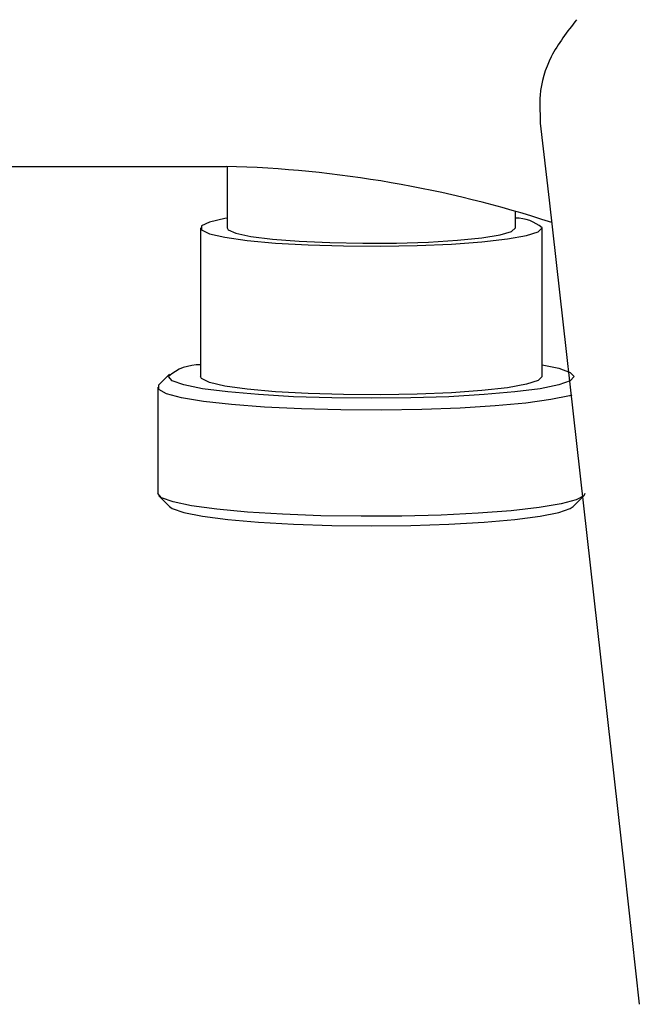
# Model space of a CAD drawing. Header units: millimetres. Extents: x 4232.774 to 4233.053, y 1937.857 to 1937.963.
# Tile 2 of 9: x 4232.862 to 4232.891, y 1937.871 to 1937.917. Entities that reach past the tile are written whole.
import ezdxf

# ---------------------------------------------------------------- set-up
doc = ezdxf.new("R2010")
doc.units = ezdxf.units.MM
doc.layers.add('SANINDUSA', color=3, linetype='Continuous')

msp = doc.modelspace()

# ---------------------------------------------------------------- linework, layer by layer
at = {"layer": 'SANINDUSA'}
for p, q in [((4232.848640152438, 1937.910352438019), (4232.871830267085, 1937.910352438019)), ((4232.871873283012, 1937.910349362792), (4232.871873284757, 1937.907472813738)), ((4232.885373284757, 1937.907472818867), (4232.885373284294, 1937.908219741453)), ((4232.870623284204, 1937.907472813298), (4232.870623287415, 1937.900512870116)), ((4232.886623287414, 1937.900512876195), (4232.886623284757, 1937.907472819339)), ((4232.869178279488, 1937.90062190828), (4232.868681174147, 1937.900130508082)), ((4232.868623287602, 1937.900015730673), (4232.868623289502, 1937.895044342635)), ((4232.86868117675, 1937.894929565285), (4232.869178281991, 1937.894438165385)), ((4232.888068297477, 1937.894438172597), (4232.888565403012, 1937.894929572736))]:
    msp.add_line(p, q, dxfattribs=at)
at = {"layer": 'SANINDUSA', "flags": 128}
for points in [[(4232.886533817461, 1937.912365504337), (4232.886951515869, 1937.90876760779), (4232.890474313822, 1937.877389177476), (4232.891170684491, 1937.871143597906)], [(4232.871873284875, 1937.907931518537), (4232.871768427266, 1937.907913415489), (4232.871042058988, 1937.907745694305), (4232.870670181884, 1937.907565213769), (4232.870670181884, 1937.907380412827), (4232.871042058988, 1937.907199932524), (4232.871768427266, 1937.907032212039), (4232.872815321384, 1937.906885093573), (4232.874133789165, 1937.90676545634), (4232.875662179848, 1937.906678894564), (4232.877329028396, 1937.90662945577), (4232.879056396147, 1937.906619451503), (4232.880763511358, 1937.906649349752), (4232.882370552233, 1937.906717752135), (4232.88380237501, 1937.906821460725), (4232.884992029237, 1937.906955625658), (4232.885883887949, 1937.907113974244), (4232.886436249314, 1937.907289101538), (4232.886623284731, 1937.907472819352), (4232.886623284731, 1937.907472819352)], [(4232.871873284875, 1937.907472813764), (4232.871918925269, 1937.907389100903), (4232.872280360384, 1937.907226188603), (4232.872983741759, 1937.907076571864), (4232.873991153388, 1937.906948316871), (4232.875248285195, 1937.906848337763), (4232.876687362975, 1937.906782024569), (4232.878230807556, 1937.906752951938), (4232.879795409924, 1937.906762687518), (4232.881296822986, 1937.906810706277), (4232.882654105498, 1937.906894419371), (4232.883794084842, 1937.907009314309), (4232.884655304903, 1937.907149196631), (4232.885191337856, 1937.907306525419), (4232.885373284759, 1937.907472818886)], [(4232.886623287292, 1937.901060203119), (4232.887400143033, 1937.900901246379), (4232.887940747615, 1937.900710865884), (4232.888123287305, 1937.900512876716), (4232.887940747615, 1937.900314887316), (4232.887400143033, 1937.900124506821), (4232.886522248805, 1937.89994905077), (4232.88534080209, 1937.899795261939), (4232.883901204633, 1937.899669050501), (4232.882258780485, 1937.899575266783), (4232.880476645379, 1937.899517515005), (4232.878623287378, 1937.899498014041), (4232.876769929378, 1937.899517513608), (4232.874987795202, 1937.899575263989), (4232.873345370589, 1937.899669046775), (4232.871905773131, 1937.899795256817), (4232.870724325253, 1937.899949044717), (4232.869846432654, 1937.900124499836), (4232.86930582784, 1937.900314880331), (4232.869123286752, 1937.900512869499), (4232.869123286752, 1937.900512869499)], [(4232.886623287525, 1937.900512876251), (4232.886436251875, 1937.900329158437), (4232.885883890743, 1937.900154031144), (4232.884992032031, 1937.899995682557), (4232.883802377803, 1937.899861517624), (4232.882370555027, 1937.899757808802), (4232.880763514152, 1937.899689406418), (4232.879056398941, 1937.89965950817), (4232.87732903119, 1937.899669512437), (4232.875662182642, 1937.899718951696), (4232.874133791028, 1937.899805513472), (4232.872815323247, 1937.899925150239), (4232.871768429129, 1937.900072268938), (4232.871042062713, 1937.900239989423), (4232.870670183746, 1937.900420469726), (4232.870623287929, 1937.900512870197)], [(4232.888016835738, 1937.899649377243), (4232.887906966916, 1937.899618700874), (4232.887035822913, 1937.899438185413), (4232.885860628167, 1937.899278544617), (4232.884423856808, 1937.899145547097), (4232.882777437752, 1937.899044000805), (4232.88098087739, 1937.898977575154), (4232.879099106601, 1937.898948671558), (4232.87720013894, 1937.898958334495), (4232.875352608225, 1937.899006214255), (4232.873623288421, 1937.899090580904), (4232.872074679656, 1937.899208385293), (4232.87076275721, 1937.89935536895), (4232.869734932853, 1937.899526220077), (4232.869028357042, 1937.899714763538), (4232.868668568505, 1937.899914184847), (4232.868668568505, 1937.900117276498), (4232.868681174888, 1937.900130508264)], [(4232.888623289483, 1937.895044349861), (4232.888578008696, 1937.894942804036), (4232.888218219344, 1937.894743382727), (4232.887511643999, 1937.894554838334), (4232.886483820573, 1937.894383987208), (4232.885171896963, 1937.894237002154), (4232.883623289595, 1937.894119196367), (4232.881893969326, 1937.894034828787), (4232.880046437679, 1937.893986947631), (4232.878147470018, 1937.893977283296), (4232.87626570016, 1937.894006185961), (4232.874469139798, 1937.89407260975), (4232.872822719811, 1937.894174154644), (4232.871385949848, 1937.894307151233), (4232.87021075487, 1937.894466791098), (4232.869339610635, 1937.894647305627), (4232.868804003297, 1937.894842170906), (4232.868623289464, 1937.895044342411), (4232.868623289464, 1937.895044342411)], [(4232.86917828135, 1937.894438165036), (4232.869305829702, 1937.894349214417), (4232.869846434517, 1937.894158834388), (4232.870724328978, 1937.893983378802), (4232.871905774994, 1937.893829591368), (4232.873345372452, 1937.893703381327), (4232.874987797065, 1937.893609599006), (4232.87676993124, 1937.893551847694), (4232.878623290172, 1937.893532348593), (4232.880476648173, 1937.893551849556), (4232.882258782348, 1937.893609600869), (4232.883901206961, 1937.893703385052), (4232.885340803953, 1937.893829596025), (4232.886522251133, 1937.893983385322), (4232.887400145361, 1937.894158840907), (4232.887940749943, 1937.894349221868), (4232.888068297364, 1937.894438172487)]]:
    msp.add_lwpolyline(points, dxfattribs=at)
at = {"layer": 'SANINDUSA'}
for centre, radius, start, end in [((4232.8704596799, 1937.856904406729), 0.05346184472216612, 71.89996287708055, 88.52978614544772), ((4232.885366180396, 1937.905979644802), 0.001951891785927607, 49.90595888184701, 89.79145823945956), ((4232.870545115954, 1937.898945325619), 0.002116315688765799, 87.88314030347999, 132.2093703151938)]:
    msp.add_arc(centre, radius, start, end, dxfattribs=at)
msp.add_open_spline([(4232.888233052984, 1937.917214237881), (4232.887798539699, 1937.916655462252), (4232.886959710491, 1937.915576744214), (4232.886467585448, 1937.913957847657), (4232.886519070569, 1937.913002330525), (4232.886533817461, 1937.912365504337)], degree=3, knots=[0, 0, 0, 0, 0.41038040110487, 0.7922406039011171, 1, 1, 1, 1], dxfattribs=at)

doc.saveas('drawing.dxf')
